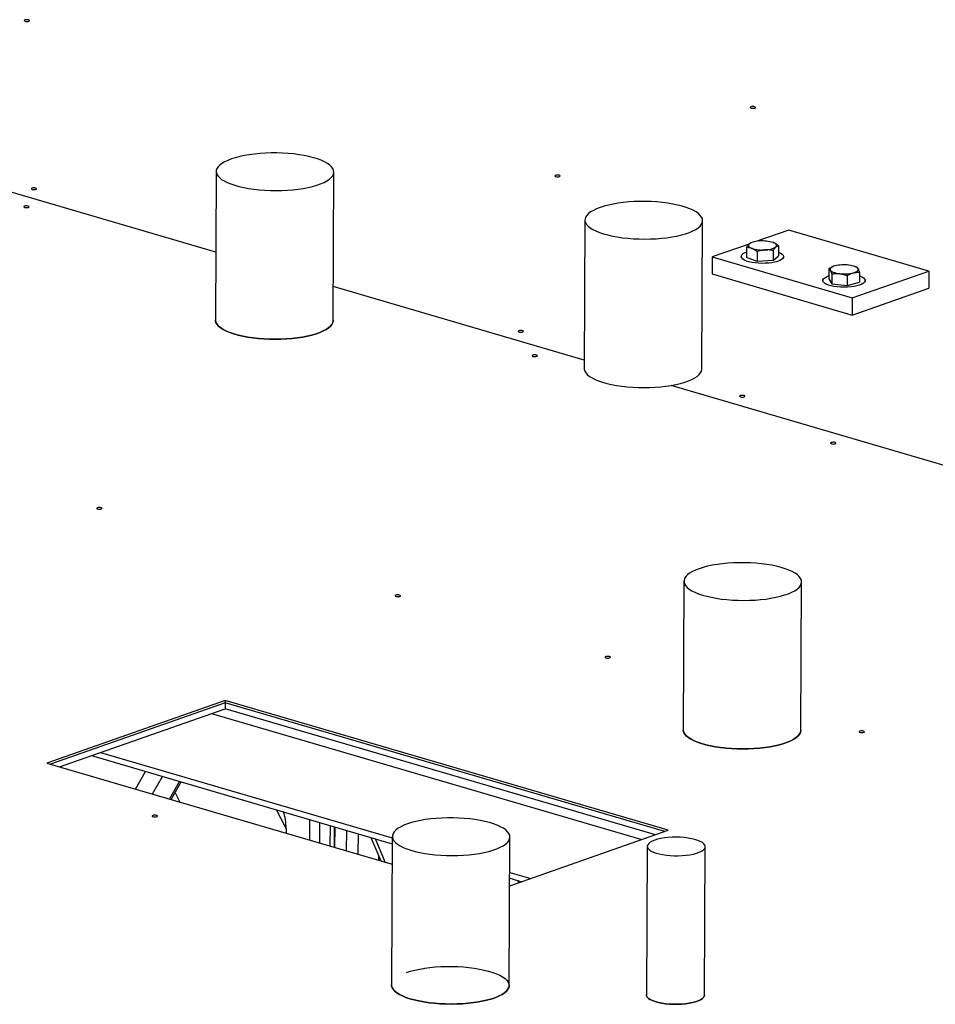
# Model space of a CAD drawing. Header units: millimetres. Extents: x 5 to 589, y 5 to 415.
# Tile 49 of 120: x 330 to 345, y 81 to 96. Entities that reach past the tile are written whole.
import ezdxf

# ---------------------------------------------------------------- set-up
doc = ezdxf.new("R2010")
doc.units = ezdxf.units.MM
doc.layers.add('TRAIT-FORT', color=4, linetype='Continuous', lineweight=25)

msp = doc.modelspace()

# ---------------------------------------------------------------- linework, layer by layer
at = {"layer": 'TRAIT-FORT', "color": 4, "linetype": 'Continuous', "lineweight": 25}
for p, q in [((333.172, 92.593), (326.074, 94.673)), ((333.172, 92.593), (326.074, 94.672)), ((333.179, 93.879), (333.166, 91.51)), ((335.041, 91.5), (335.054, 93.868)), ((339.056, 93.106), (339.042, 90.737)), ((340.917, 90.727), (340.931, 93.095)), ((342.306, 92.944), (341.795, 92.765)), ((344.536, 92.291), (342.306, 92.944)), ((341.671, 92.722), (341.085, 92.516)), ((341.63, 92.665), (341.629, 92.507)), ((341.703, 92.742), (341.695, 92.738)), ((342.069, 92.739), (342.068, 92.74)), ((342.14, 92.694), (342.139, 92.535)), ((341.085, 92.516), (341.083, 92.244)), ((341.085, 92.516), (343.315, 91.863)), ((341.547, 92.523), (341.546, 92.499)), ((341.799, 92.443), (341.629, 92.507)), ((341.8, 92.602), (341.799, 92.443)), ((342.055, 92.616), (342.054, 92.457)), ((342.054, 92.457), (342.139, 92.535)), ((342.221, 92.495), (342.222, 92.519)), ((342.054, 92.457), (341.799, 92.443)), ((342.941, 92.327), (342.94, 92.169)), ((343.004, 92.361), (342.998, 92.358)), ((343.387, 92.35), (343.369, 92.359)), ((341.083, 92.244), (343.313, 91.59)), ((342.94, 92.169), (342.988, 92.087)), ((342.989, 92.245), (342.988, 92.087)), ((343.234, 92.216), (343.233, 92.058)), ((343.315, 91.863), (344.536, 92.291)), ((343.431, 92.27), (343.43, 92.111)), ((344.536, 92.291), (344.534, 92.018)), ((339.043, 90.872), (335.044, 92.044)), ((339.043, 90.872), (335.044, 92.044)), ((342.847, 92.142), (342.847, 92.118)), ((342.988, 92.087), (343.233, 92.058)), ((343.233, 92.058), (343.43, 92.111)), ((343.313, 91.59), (344.534, 92.018)), ((343.522, 92.114), (343.522, 92.138)), ((343.315, 91.863), (343.313, 91.59)), ((349.191, 87.898), (340.428, 90.466)), ((346.144, 88.791), (340.428, 90.466)), ((340.633, 87.346), (340.62, 84.977)), ((342.495, 84.967), (342.508, 87.335)), ((333.323, 85.444), (330.48, 84.447)), ((333.322, 85.408), (330.535, 84.431)), ((333.323, 85.444), (333.322, 85.408)), ((340.329, 83.355), (333.322, 85.408)), ((333.322, 85.408), (333.322, 85.313)), ((340.384, 83.374), (333.323, 85.444)), ((330.682, 84.388), (333.322, 85.313)), ((340.181, 83.303), (333.322, 85.313)), ((333.101, 85.236), (339.96, 83.226)), ((331.332, 84.616), (335.985, 83.252)), ((331.189, 84.566), (335.985, 83.16)), ((330.48, 84.447), (335.983, 82.834)), ((331.894, 84.032), (332.053, 84.312)), ((332.161, 83.954), (332.32, 84.234)), ((332.436, 83.873), (332.595, 84.153)), ((332.459, 83.867), (332.618, 84.147)), ((332.599, 83.826), (332.522, 83.978)), ((334.291, 83.401), (334.14, 83.701)), ((334.665, 83.547), (334.663, 83.221)), ((334.291, 83.401), (334.291, 83.33)), ((334.829, 83.172), (334.831, 83.498)), ((334.996, 83.123), (334.998, 83.449)), ((335.063, 83.104), (335.064, 83.43)), ((335.068, 83.429), (335.066, 83.103)), ((335.254, 83.374), (335.252, 83.048)), ((337.856, 82.488), (340.384, 83.374)), ((335.44, 83.32), (335.438, 82.994)), ((335.645, 83.26), (335.801, 82.887)), ((335.873, 82.866), (335.717, 83.239)), ((335.985, 83.278), (335.972, 80.91)), ((337.847, 80.899), (337.86, 83.268)), ((340.048, 83.119), (340.035, 80.751)), ((340.96, 80.745), (340.973, 83.114)), ((335.771, 82.896), (335.772, 82.957)), ((337.857, 82.703), (338.191, 82.605)), ((337.857, 82.612), (338.049, 82.555)), ((338.001, 82.539), (337.986, 82.574))]:
    msp.add_line(p, q, dxfattribs=at)
at = {"layer": 'TRAIT-FORT', "color": 4, "linetype": 'Continuous', "lineweight": 25, "flags": 128}
for points in [[(330.129, 96.294), (330.12, 96.289), (330.118, 96.284), (330.122, 96.279), (330.132, 96.275), (330.146, 96.272), (330.163, 96.271), (330.179, 96.272), (330.192, 96.275), (330.2, 96.28), (330.203, 96.285), (330.199, 96.29), (330.189, 96.295), (330.174, 96.297), (330.158, 96.298), (330.142, 96.297), (330.129, 96.294)], [(341.7, 94.909), (341.691, 94.904), (341.689, 94.899), (341.693, 94.894), (341.703, 94.889), (341.717, 94.887), (341.734, 94.886), (341.75, 94.887), (341.763, 94.89), (341.772, 94.895), (341.774, 94.9), (341.77, 94.905), (341.76, 94.909), (341.746, 94.912), (341.729, 94.913), (341.713, 94.912), (341.7, 94.909)], [(333.42, 94.078), (333.362, 94.055), (333.312, 94.032), (333.269, 94.006), (333.235, 93.98), (333.208, 93.952), (333.19, 93.924), (333.18, 93.895), (333.18, 93.866), (333.188, 93.837), (333.204, 93.808), (333.23, 93.781), (333.263, 93.753), (333.305, 93.727), (333.354, 93.703), (333.41, 93.68), (333.473, 93.659), (333.541, 93.639), (333.616, 93.622), (333.694, 93.608), (333.777, 93.595), (333.863, 93.586), (333.951, 93.579), (334.041, 93.575), (334.132, 93.573), (334.222, 93.575), (334.312, 93.579), (334.399, 93.586), (334.484, 93.596), (334.566, 93.608), (334.643, 93.623), (334.715, 93.64), (334.782, 93.659), (334.843, 93.68), (334.897, 93.703), (334.943, 93.728), (334.982, 93.754), (335.013, 93.781), (335.035, 93.809), (335.049, 93.837), (335.054, 93.866), (335.05, 93.895), (335.038, 93.924), (335.017, 93.952), (334.987, 93.98), (334.95, 94.007), (334.905, 94.032), (334.852, 94.056), (334.792, 94.078), (334.727, 94.098), (334.655, 94.116), (334.578, 94.132), (334.498, 94.146), (334.413, 94.157), (334.326, 94.165), (334.237, 94.17), (334.146, 94.173), (334.056, 94.173), (333.966, 94.17), (333.877, 94.165), (333.791, 94.156), (333.707, 94.146), (333.628, 94.132), (333.553, 94.116), (333.483, 94.098), (333.42, 94.078)], [(338.584, 93.816), (338.575, 93.811), (338.573, 93.806), (338.577, 93.801), (338.587, 93.797), (338.601, 93.794), (338.618, 93.793), (338.634, 93.794), (338.647, 93.797), (338.656, 93.802), (338.658, 93.807), (338.654, 93.812), (338.644, 93.817), (338.63, 93.82), (338.613, 93.82), (338.597, 93.819), (338.584, 93.816)], [(330.242, 93.612), (330.234, 93.608), (330.232, 93.603), (330.236, 93.598), (330.246, 93.593), (330.26, 93.59), (330.276, 93.59), (330.292, 93.591), (330.306, 93.594), (330.314, 93.598), (330.316, 93.604), (330.312, 93.609), (330.302, 93.613), (330.288, 93.616), (330.272, 93.617), (330.256, 93.616), (330.242, 93.612)], [(330.122, 93.325), (330.113, 93.32), (330.111, 93.315), (330.115, 93.31), (330.125, 93.306), (330.139, 93.303), (330.155, 93.302), (330.172, 93.303), (330.185, 93.306), (330.193, 93.311), (330.196, 93.316), (330.192, 93.321), (330.182, 93.326), (330.167, 93.328), (330.151, 93.329), (330.135, 93.328), (330.122, 93.325)], [(339.296, 93.305), (339.239, 93.282), (339.189, 93.258), (339.146, 93.233), (339.111, 93.207), (339.085, 93.179), (339.066, 93.151), (339.057, 93.122), (339.056, 93.093), (339.064, 93.064), (339.081, 93.035), (339.106, 93.007), (339.14, 92.98), (339.181, 92.954), (339.23, 92.93), (339.286, 92.907), (339.349, 92.885), (339.418, 92.866), (339.492, 92.849), (339.571, 92.834), (339.654, 92.822), (339.74, 92.813), (339.828, 92.806), (339.918, 92.802), (340.008, 92.8), (340.099, 92.802), (340.188, 92.806), (340.276, 92.813), (340.361, 92.822), (340.442, 92.835), (340.52, 92.849), (340.592, 92.866), (340.659, 92.886), (340.719, 92.907), (340.773, 92.93), (340.82, 92.955), (340.859, 92.981), (340.889, 93.008), (340.912, 93.036), (340.925, 93.064), (340.93, 93.093), (340.927, 93.122), (340.914, 93.151), (340.893, 93.179), (340.864, 93.207), (340.826, 93.233), (340.781, 93.259), (340.729, 93.283), (340.669, 93.305), (340.603, 93.325), (340.532, 93.343), (340.455, 93.359), (340.374, 93.373), (340.29, 93.383), (340.202, 93.392), (340.113, 93.397), (340.023, 93.4), (339.932, 93.4), (339.842, 93.397), (339.754, 93.392), (339.667, 93.383), (339.584, 93.372), (339.505, 93.359), (339.43, 93.343), (339.36, 93.325), (339.296, 93.305)], [(341.673, 92.723), (341.665, 92.714), (341.661, 92.705), (341.66, 92.696), (341.664, 92.686), (341.672, 92.677), (341.683, 92.668), (341.697, 92.66), (341.715, 92.652)], [(342.098, 92.674), (342.105, 92.683), (342.11, 92.692), (342.11, 92.702), (342.106, 92.711), (342.099, 92.72), (342.088, 92.729), (342.073, 92.737), (342.055, 92.745)], [(341.597, 92.466), (341.571, 92.482), (341.555, 92.499), (341.547, 92.517), (341.549, 92.535), (341.559, 92.552), (341.579, 92.569), (341.607, 92.584), (341.629, 92.593)], [(342.14, 92.59), (342.172, 92.576), (342.197, 92.56), (342.213, 92.543), (342.221, 92.525), (342.22, 92.507), (342.209, 92.49), (342.189, 92.473), (342.161, 92.458), (342.126, 92.444), (342.084, 92.433), (342.036, 92.424), (341.985, 92.417), (341.93, 92.414), (341.875, 92.413), (341.819, 92.415), (341.766, 92.421), (341.715, 92.428), (341.669, 92.439), (341.629, 92.451), (341.597, 92.466), (341.597, 92.466)], [(343.039, 92.373), (343.018, 92.366), (343, 92.359), (342.985, 92.351), (342.974, 92.342), (342.966, 92.333), (342.962, 92.324), (342.961, 92.315), (342.965, 92.305)], [(342.965, 92.305), (342.972, 92.296), (342.983, 92.287), (342.998, 92.279), (343.015, 92.271), (343.036, 92.265), (343.059, 92.259), (343.084, 92.254), (343.112, 92.25)], [(343.407, 92.33), (343.4, 92.339), (343.389, 92.348), (343.374, 92.356), (343.356, 92.364), (343.336, 92.37), (343.313, 92.376), (343.287, 92.381), (343.26, 92.385)], [(343.333, 92.262), (343.354, 92.269), (343.372, 92.276), (343.387, 92.284), (343.398, 92.293), (343.406, 92.302), (343.41, 92.311), (343.411, 92.32), (343.407, 92.33)], [(343.431, 92.213), (343.434, 92.212), (343.468, 92.197), (343.494, 92.181), (343.512, 92.164), (343.521, 92.147), (343.521, 92.129), (343.512, 92.111), (343.494, 92.095), (343.467, 92.079), (343.433, 92.065), (343.391, 92.053), (343.345, 92.044), (343.294, 92.037), (343.24, 92.033), (343.184, 92.032), (343.128, 92.034), (343.074, 92.038), (343.023, 92.046), (342.977, 92.056), (342.936, 92.068), (342.902, 92.082), (342.875, 92.098), (342.858, 92.115), (342.848, 92.133), (342.849, 92.151), (342.858, 92.168), (342.876, 92.185), (342.903, 92.201), (342.937, 92.214), (342.94, 92.215)], [(333.166, 91.51), (333.166, 91.498), (333.174, 91.469), (333.191, 91.44), (333.216, 91.412), (333.25, 91.385), (333.291, 91.359), (333.34, 91.334), (333.397, 91.311), (333.459, 91.29), (333.528, 91.271), (333.602, 91.254), (333.681, 91.239), (333.764, 91.227), (333.85, 91.217), (333.938, 91.21), (334.028, 91.206), (334.119, 91.205), (334.209, 91.206), (334.298, 91.211), (334.386, 91.217), (334.471, 91.227), (334.552, 91.239), (334.63, 91.254), (334.702, 91.271), (334.769, 91.29), (334.83, 91.312), (334.883, 91.335), (334.93, 91.359), (334.969, 91.385), (334.999, 91.412), (335.022, 91.44), (335.036, 91.469), (335.041, 91.498), (335.041, 91.5)], [(335.041, 91.5), (335.041, 91.498), (335.036, 91.469), (335.022, 91.44), (334.999, 91.412), (334.969, 91.385), (334.93, 91.359), (334.883, 91.335), (334.83, 91.312), (334.769, 91.29), (334.702, 91.271), (334.63, 91.254), (334.552, 91.239), (334.471, 91.227), (334.386, 91.217), (334.298, 91.211), (334.209, 91.206), (334.119, 91.205), (334.028, 91.206), (333.938, 91.21), (333.85, 91.217), (333.764, 91.227), (333.681, 91.239), (333.602, 91.254), (333.528, 91.271), (333.459, 91.29), (333.397, 91.311), (333.34, 91.334), (333.291, 91.359), (333.25, 91.385), (333.216, 91.412), (333.191, 91.44), (333.174, 91.469), (333.166, 91.498), (333.166, 91.51)], [(338.001, 91.339), (337.992, 91.334), (337.99, 91.329), (337.994, 91.324), (338.004, 91.32), (338.018, 91.317), (338.035, 91.316), (338.051, 91.317), (338.064, 91.32), (338.072, 91.325), (338.075, 91.33), (338.071, 91.335), (338.061, 91.34), (338.047, 91.342), (338.03, 91.343), (338.014, 91.342), (338.001, 91.339)], [(338.224, 90.95), (338.215, 90.946), (338.213, 90.941), (338.217, 90.936), (338.227, 90.931), (338.241, 90.928), (338.258, 90.928), (338.274, 90.929), (338.287, 90.932), (338.295, 90.936), (338.298, 90.942), (338.294, 90.947), (338.284, 90.951), (338.27, 90.954), (338.253, 90.955), (338.237, 90.954), (338.224, 90.95)], [(339.042, 90.737), (339.043, 90.724), (339.051, 90.695), (339.068, 90.667), (339.093, 90.639), (339.127, 90.612), (339.168, 90.586), (339.217, 90.561), (339.273, 90.538), (339.336, 90.517), (339.405, 90.498), (339.479, 90.481), (339.558, 90.466), (339.641, 90.454), (339.726, 90.444), (339.815, 90.437), (339.905, 90.433), (339.995, 90.432), (340.086, 90.433), (340.175, 90.437), (340.263, 90.444), (340.347, 90.454), (340.429, 90.466), (340.506, 90.481), (340.579, 90.498), (340.646, 90.517), (340.706, 90.538), (340.76, 90.562), (340.806, 90.586), (340.845, 90.612), (340.876, 90.639), (340.898, 90.667), (340.912, 90.696), (340.917, 90.725), (340.917, 90.727)], [(341.531, 90.304), (341.523, 90.3), (341.521, 90.294), (341.525, 90.289), (341.535, 90.285), (341.549, 90.282), (341.565, 90.281), (341.581, 90.282), (341.595, 90.286), (341.603, 90.29), (341.606, 90.295), (341.601, 90.3), (341.592, 90.305), (341.577, 90.308), (341.561, 90.308), (341.545, 90.307), (341.531, 90.304)], [(342.981, 89.556), (342.972, 89.552), (342.97, 89.547), (342.974, 89.541), (342.984, 89.537), (342.998, 89.534), (343.015, 89.533), (343.031, 89.535), (343.044, 89.538), (343.053, 89.542), (343.055, 89.548), (343.051, 89.553), (343.041, 89.557), (343.027, 89.56), (343.01, 89.561), (342.994, 89.559), (342.981, 89.556)], [(331.284, 88.517), (331.275, 88.512), (331.273, 88.507), (331.277, 88.502), (331.287, 88.498), (331.301, 88.495), (331.318, 88.494), (331.334, 88.495), (331.347, 88.498), (331.355, 88.503), (331.358, 88.508), (331.354, 88.513), (331.344, 88.518), (331.329, 88.521), (331.313, 88.521), (331.297, 88.52), (331.284, 88.517)], [(340.874, 87.545), (340.817, 87.522), (340.767, 87.498), (340.724, 87.473), (340.689, 87.447), (340.662, 87.419), (340.644, 87.391), (340.635, 87.362), (340.634, 87.333), (340.642, 87.304), (340.659, 87.275), (340.684, 87.247), (340.718, 87.22), (340.759, 87.194), (340.808, 87.17), (340.864, 87.147), (340.927, 87.125), (340.996, 87.106), (341.07, 87.089), (341.149, 87.075), (341.232, 87.062), (341.318, 87.053), (341.406, 87.046), (341.496, 87.042), (341.586, 87.04), (341.677, 87.042), (341.766, 87.046), (341.854, 87.053), (341.939, 87.062), (342.02, 87.075), (342.097, 87.089), (342.17, 87.106), (342.237, 87.126), (342.297, 87.147), (342.351, 87.17), (342.398, 87.195), (342.436, 87.221), (342.467, 87.248), (342.489, 87.276), (342.503, 87.304), (342.508, 87.333), (342.505, 87.362), (342.492, 87.391), (342.471, 87.419), (342.442, 87.447), (342.404, 87.474), (342.359, 87.499), (342.306, 87.523), (342.247, 87.545), (342.181, 87.565), (342.109, 87.583), (342.033, 87.599), (341.952, 87.613), (341.868, 87.623), (341.78, 87.632), (341.691, 87.637), (341.601, 87.64), (341.51, 87.64), (341.42, 87.637), (341.332, 87.632), (341.245, 87.623), (341.162, 87.612), (341.082, 87.599), (341.008, 87.583), (340.938, 87.565), (340.874, 87.545)], [(336.041, 87.123), (336.032, 87.118), (336.03, 87.113), (336.034, 87.108), (336.044, 87.104), (336.058, 87.101), (336.075, 87.1), (336.091, 87.101), (336.104, 87.104), (336.113, 87.109), (336.115, 87.114), (336.111, 87.119), (336.101, 87.124), (336.087, 87.126), (336.07, 87.127), (336.054, 87.126), (336.041, 87.123)], [(339.386, 86.143), (339.377, 86.138), (339.375, 86.133), (339.379, 86.128), (339.389, 86.123), (339.403, 86.121), (339.42, 86.12), (339.436, 86.121), (339.449, 86.124), (339.457, 86.129), (339.46, 86.134), (339.456, 86.139), (339.446, 86.143), (339.432, 86.146), (339.415, 86.147), (339.399, 86.146), (339.386, 86.143)], [(340.62, 84.977), (340.621, 84.964), (340.629, 84.935), (340.646, 84.907), (340.671, 84.879), (340.704, 84.852), (340.746, 84.826), (340.795, 84.801), (340.851, 84.778), (340.914, 84.757), (340.983, 84.738), (341.057, 84.721), (341.136, 84.706), (341.218, 84.694), (341.304, 84.684), (341.393, 84.677), (341.482, 84.673), (341.573, 84.672), (341.663, 84.673), (341.753, 84.677), (341.84, 84.684), (341.925, 84.694), (342.007, 84.706), (342.084, 84.721), (342.157, 84.738), (342.223, 84.757), (342.284, 84.779), (342.338, 84.802), (342.384, 84.826), (342.423, 84.852), (342.454, 84.879), (342.476, 84.907), (342.49, 84.936), (342.495, 84.965), (342.495, 84.967)], [(342.495, 84.967), (342.495, 84.965), (342.49, 84.936), (342.476, 84.907), (342.454, 84.879), (342.423, 84.852), (342.384, 84.826), (342.338, 84.802), (342.284, 84.779), (342.223, 84.757), (342.157, 84.738), (342.084, 84.721), (342.007, 84.706), (341.925, 84.694), (341.84, 84.684), (341.753, 84.677), (341.663, 84.673), (341.573, 84.672), (341.482, 84.673), (341.393, 84.677), (341.304, 84.684), (341.218, 84.694), (341.136, 84.706), (341.057, 84.721), (340.983, 84.738), (340.914, 84.757), (340.851, 84.778), (340.795, 84.801), (340.746, 84.826), (340.704, 84.852), (340.671, 84.879), (340.646, 84.907), (340.629, 84.935), (340.621, 84.964), (340.62, 84.977)], [(343.437, 84.955), (343.428, 84.951), (343.426, 84.946), (343.43, 84.94), (343.44, 84.936), (343.454, 84.933), (343.471, 84.933), (343.487, 84.934), (343.5, 84.937), (343.508, 84.941), (343.511, 84.947), (343.507, 84.952), (343.497, 84.956), (343.483, 84.959), (343.466, 84.96), (343.45, 84.959), (343.437, 84.955)], [(332.167, 83.611), (332.159, 83.607), (332.156, 83.602), (332.16, 83.596), (332.17, 83.592), (332.184, 83.589), (332.201, 83.589), (332.217, 83.59), (332.23, 83.593), (332.239, 83.597), (332.241, 83.603), (332.237, 83.608), (332.227, 83.612), (332.213, 83.615), (332.196, 83.616), (332.18, 83.615), (332.167, 83.611)], [(336.226, 83.477), (336.169, 83.455), (336.119, 83.431), (336.076, 83.406), (336.041, 83.379), (336.014, 83.352), (335.996, 83.323), (335.987, 83.294), (335.986, 83.265), (335.994, 83.237), (336.011, 83.208), (336.036, 83.18), (336.07, 83.153), (336.111, 83.127), (336.16, 83.102), (336.216, 83.079), (336.279, 83.058), (336.348, 83.039), (336.422, 83.022), (336.501, 83.007), (336.584, 82.995), (336.67, 82.985), (336.758, 82.978), (336.848, 82.974), (336.938, 82.973), (337.029, 82.974), (337.118, 82.978), (337.206, 82.985), (337.291, 82.995), (337.372, 83.007), (337.449, 83.022), (337.522, 83.039), (337.589, 83.058), (337.649, 83.08), (337.703, 83.103), (337.75, 83.127), (337.788, 83.153), (337.819, 83.18), (337.841, 83.208), (337.855, 83.237), (337.86, 83.266), (337.857, 83.295), (337.844, 83.324), (337.823, 83.352), (337.794, 83.38), (337.756, 83.406), (337.711, 83.431), (337.658, 83.455), (337.599, 83.477), (337.533, 83.498), (337.461, 83.516), (337.385, 83.532), (337.304, 83.545), (337.22, 83.556), (337.132, 83.564), (337.043, 83.57), (336.953, 83.573), (336.862, 83.573), (336.772, 83.57), (336.684, 83.564), (336.597, 83.556), (336.514, 83.545), (336.434, 83.531), (336.359, 83.516), (336.29, 83.497), (336.226, 83.477)], [(340.167, 83.217), (340.127, 83.201), (340.095, 83.183), (340.071, 83.164), (340.055, 83.144), (340.049, 83.124), (340.051, 83.103), (340.062, 83.083), (340.082, 83.063), (340.11, 83.044), (340.147, 83.027), (340.19, 83.012), (340.239, 82.998), (340.294, 82.987), (340.353, 82.978), (340.415, 82.972), (340.479, 82.969), (340.543, 82.969), (340.607, 82.971), (340.669, 82.977), (340.728, 82.985), (340.783, 82.995), (340.832, 83.008), (340.875, 83.024), (340.911, 83.041), (340.94, 83.059), (340.96, 83.079), (340.971, 83.099), (340.973, 83.119), (340.966, 83.14), (340.951, 83.16), (340.927, 83.179), (340.894, 83.197), (340.855, 83.214), (340.808, 83.228), (340.756, 83.241), (340.699, 83.251), (340.638, 83.258), (340.575, 83.263), (340.511, 83.265), (340.446, 83.263), (340.383, 83.259), (340.323, 83.253), (340.266, 83.243), (340.214, 83.231), (340.167, 83.217)], [(336.213, 81.109), (336.277, 81.129), (336.346, 81.147), (336.421, 81.163), (336.501, 81.177), (336.584, 81.187), (336.67, 81.196), (336.759, 81.201), (336.849, 81.204), (336.94, 81.204), (337.03, 81.201), (337.119, 81.196), (337.206, 81.188), (337.291, 81.177), (337.372, 81.163), (337.448, 81.147), (337.52, 81.129), (337.586, 81.109), (337.645, 81.087), (337.698, 81.063), (337.743, 81.038), (337.781, 81.011), (337.81, 80.983), (337.831, 80.955), (337.843, 80.926), (337.847, 80.897), (337.842, 80.868), (337.828, 80.84), (337.806, 80.812), (337.775, 80.785), (337.736, 80.759), (337.69, 80.734), (337.636, 80.711), (337.575, 80.69), (337.509, 80.671), (337.436, 80.654), (337.359, 80.639), (337.277, 80.627), (337.192, 80.617), (337.105, 80.61), (337.015, 80.606), (336.925, 80.604), (336.834, 80.606), (336.745, 80.61), (336.656, 80.617), (336.57, 80.626), (336.488, 80.639), (336.409, 80.653), (336.335, 80.67), (336.266, 80.69), (336.203, 80.711), (336.147, 80.734), (336.098, 80.758), (336.056, 80.784), (336.023, 80.812), (335.998, 80.839), (335.981, 80.868), (335.973, 80.897), (335.972, 80.91)], [(335.972, 80.91), (335.973, 80.897), (335.981, 80.868), (335.998, 80.839), (336.023, 80.812), (336.056, 80.784), (336.098, 80.758), (336.147, 80.734), (336.203, 80.711), (336.266, 80.69), (336.335, 80.67), (336.409, 80.653), (336.488, 80.639), (336.57, 80.626), (336.656, 80.617), (336.745, 80.61), (336.834, 80.606), (336.925, 80.604), (337.015, 80.606), (337.105, 80.61), (337.192, 80.617), (337.277, 80.627), (337.359, 80.639), (337.436, 80.654), (337.509, 80.671), (337.575, 80.69), (337.636, 80.711), (337.69, 80.734), (337.736, 80.759), (337.775, 80.785), (337.806, 80.812), (337.828, 80.84), (337.842, 80.868), (337.847, 80.897), (337.847, 80.899)], [(340.035, 80.751), (340.038, 80.735), (340.049, 80.714), (340.069, 80.695), (340.097, 80.676), (340.133, 80.659), (340.176, 80.643), (340.226, 80.63), (340.281, 80.618), (340.34, 80.61), (340.402, 80.604), (340.466, 80.601), (340.53, 80.6), (340.594, 80.603), (340.656, 80.608), (340.715, 80.616), (340.77, 80.627), (340.819, 80.64), (340.862, 80.655), (340.898, 80.672), (340.927, 80.691), (340.946, 80.71), (340.958, 80.73), (340.96, 80.745)], [(340.96, 80.745), (340.958, 80.73), (340.946, 80.71), (340.927, 80.691), (340.898, 80.672), (340.862, 80.655), (340.819, 80.64), (340.77, 80.627), (340.715, 80.616), (340.656, 80.608), (340.594, 80.603), (340.53, 80.6), (340.466, 80.601), (340.402, 80.604), (340.34, 80.61), (340.281, 80.618), (340.226, 80.63), (340.176, 80.643), (340.133, 80.659), (340.097, 80.676), (340.069, 80.695), (340.049, 80.714), (340.038, 80.735), (340.035, 80.751)]]:
    msp.add_lwpolyline(points, dxfattribs=at)
at = {"layer": 'TRAIT-FORT', "color": 4, "linetype": 'Continuous', "lineweight": 25}
for centre, radius, start, end in [((341.836, 92.46), 0.31, 88.6682, 121.7145), ((341.885, 93.186), 0.56, 252.3536, 274.3785), ((341.886, 92.211), 0.56, 72.3536, 94.3785), ((341.935, 92.938), 0.31, 268.6682, 301.7145), ((343.184, 91.768), 0.622, 82.9273, 103.4242), ((343.188, 92.867), 0.622, 262.9273, 283.4242)]:
    msp.add_arc(centre, radius, start, end, dxfattribs=at)
msp.add_ellipse((334.143, 83.445), major_axis=(-0.019, 0.365), ratio=0.404342, start_param=4.57182, end_param=5.351918, dxfattribs=at)
for points, knots in [([(341.63, 92.665), (341.633, 92.671), (341.64, 92.683), (341.651, 92.699), (341.662, 92.713), (341.669, 92.72), (341.673, 92.723)], [0, 0, 0, 0, 0.247269, 0.495363, 0.746874, 1, 1, 1, 1]), ([(341.715, 92.652), (341.709, 92.655), (341.697, 92.659), (341.679, 92.662), (341.663, 92.665), (341.646, 92.666), (341.635, 92.665), (341.63, 92.665)], [0, 0, 0, 0, 0.2190861, 0.4128361, 0.6072728, 0.8034231, 1, 1, 1, 1]), ([(341.673, 92.723), (341.674, 92.724), (341.678, 92.728), (341.685, 92.734), (341.692, 92.737), (341.695, 92.738)], [0, 0, 0, 0, 0.135836, 0.581329, 1, 1, 1, 1]), ([(341.8, 92.602), (341.794, 92.606), (341.783, 92.614), (341.767, 92.626), (341.75, 92.636), (341.732, 92.645), (341.721, 92.65), (341.715, 92.652)], [0, 0, 0, 0, 0.194733, 0.394387, 0.59459, 0.796857, 1, 1, 1, 1]), ([(341.927, 92.628), (341.924, 92.628), (341.911, 92.627), (341.889, 92.624), (341.849, 92.617), (341.819, 92.608), (341.8, 92.602)], [0, 0, 0, 0, 0.070068, 0.299868, 0.530929, 1, 1, 1, 1]), ([(342.055, 92.616), (342.045, 92.618), (342.024, 92.622), (341.992, 92.627), (341.96, 92.629), (341.938, 92.628), (341.927, 92.628)], [0, 0, 0, 0, 0.2472686, 0.4953626, 0.746874, 1, 1, 1, 1]), ([(342.14, 92.694), (342.135, 92.698), (342.124, 92.707), (342.107, 92.718), (342.09, 92.729), (342.073, 92.738), (342.061, 92.743), (342.055, 92.745)], [0, 0, 0, 0, 0.194733, 0.394387, 0.59459, 0.796857, 1, 1, 1, 1]), ([(342.055, 92.616), (342.058, 92.622), (342.065, 92.634), (342.076, 92.649), (342.087, 92.663), (342.094, 92.67), (342.098, 92.674)], [0, 0, 0, 0, 0.247269, 0.495363, 0.746874, 1, 1, 1, 1]), ([(342.098, 92.674), (342.099, 92.675), (342.103, 92.679), (342.111, 92.684), (342.124, 92.691), (342.134, 92.693), (342.14, 92.694)], [0, 0, 0, 0, 0.070068, 0.299868, 0.530929, 1, 1, 1, 1]), ([(342.941, 92.327), (342.949, 92.332), (342.965, 92.342), (342.984, 92.352), (342.995, 92.357), (342.999, 92.358)], [0, 0, 0, 0, 0.41717, 0.835732, 1, 1, 1, 1]), ([(342.941, 92.327), (342.943, 92.327), (342.946, 92.325), (342.953, 92.321), (342.959, 92.315), (342.963, 92.308), (342.965, 92.305)], [0, 0, 0, 0, 0.247269, 0.495363, 0.746874, 1, 1, 1, 1]), ([(342.965, 92.305), (342.965, 92.304), (342.968, 92.3), (342.972, 92.291), (342.978, 92.278), (342.983, 92.262), (342.987, 92.251), (342.989, 92.245)], [0, 0, 0, 0, 0.070056, 0.299813, 0.530831, 0.765026, 1, 1, 1, 1]), ([(343.387, 92.35), (343.388, 92.35), (343.39, 92.349), (343.395, 92.346), (343.401, 92.339), (343.405, 92.333), (343.407, 92.33)], [0, 0, 0, 0, 0.064207, 0.372636, 0.685315, 1, 1, 1, 1]), ([(343.407, 92.33), (343.408, 92.329), (343.41, 92.325), (343.414, 92.316), (343.42, 92.302), (343.426, 92.287), (343.429, 92.275), (343.431, 92.27)], [0, 0, 0, 0, 0.0700556, 0.2998126, 0.5308313, 0.7650256, 1, 1, 1, 1]), ([(342.989, 92.245), (342.997, 92.246), (343.012, 92.249), (343.037, 92.251), (343.061, 92.253), (343.086, 92.252), (343.103, 92.251), (343.112, 92.25)], [0, 0, 0, 0, 0.1947331, 0.3943865, 0.5945898, 0.7968571, 1, 1, 1, 1]), ([(343.112, 92.25), (343.121, 92.249), (343.138, 92.246), (343.163, 92.241), (343.187, 92.234), (343.211, 92.226), (343.226, 92.22), (343.234, 92.216)], [0, 0, 0, 0, 0.2190861, 0.4128361, 0.6072728, 0.8034231, 1, 1, 1, 1]), ([(343.234, 92.216), (343.242, 92.221), (343.258, 92.231), (343.282, 92.244), (343.307, 92.255), (343.324, 92.26), (343.333, 92.262)], [0, 0, 0, 0, 0.247269, 0.495363, 0.746874, 1, 1, 1, 1]), ([(343.333, 92.262), (343.335, 92.263), (343.344, 92.265), (343.359, 92.268), (343.378, 92.27), (343.402, 92.272), (343.419, 92.27), (343.431, 92.27)], [0, 0, 0, 0, 0.070057, 0.272063, 0.456849, 0.637533, 1, 1, 1, 1])]:
    msp.add_open_spline(points, degree=3, knots=knots, dxfattribs=at)

doc.saveas('drawing.dxf')
